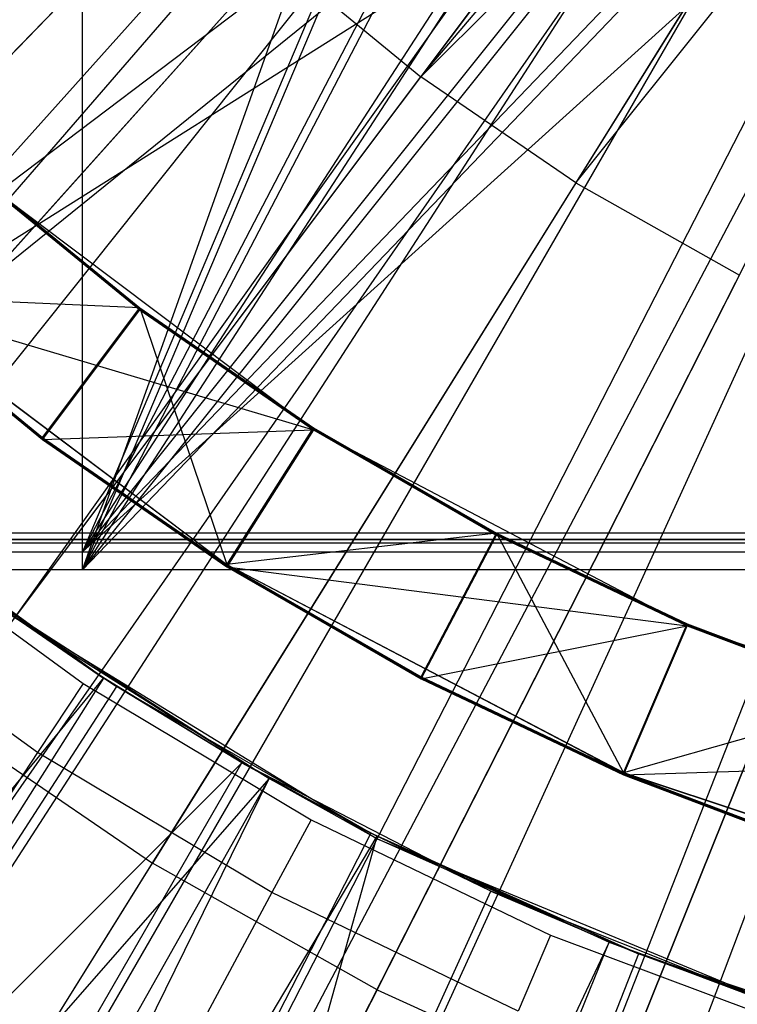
# Model space of a CAD drawing. Extents: x 0.1 to 16.1, y -7.1 to 6.9.
# Tile 33 of 118: x 7.505 to 7.749, y -1.053 to -0.719. Entities that reach past the tile are written whole.
import ezdxf

# ---------------------------------------------------------------- set-up
doc = ezdxf.new("R2010")
doc.units = 0
doc.header["$LTSCALE"] = 2.54
doc.layers.get('0').update_dxf_attribs({"color": 13, "linetype": 'CONTINUOUS'})

# ---------------------------------------------------------------- blocks, each defined once
blk = doc.blocks.new('DROPS_WOOD_A_PM_STL')
at = {"color": 0}
for p, q in [((7.52639, -0.89916, 26.35472), (7.52639, -0.09916, 26.35431)), ((7.52639, -0.89916, 26.35472), (7.52639, -0.09916, 26.35431)), ((7.52639, -0.90532, 14.40592), (7.52639, -0.10532, 14.4055)), ((7.52639, -0.90532, 14.40592), (7.52639, -0.10532, 14.4055)), ((7.52639, -0.90532, 14.40592), (7.7875, -0.17198, 14.38708)), ((7.52639, -0.90532, 14.40592), (7.7875, -0.17198, 14.38708)), ((7.80971, -0.22931, 26.37388), (7.52639, -0.89916, 26.35472)), ((7.80971, -0.22931, 26.37388), (7.52639, -0.89916, 26.35472)), ((7.80971, -0.23549, 14.38607), (7.52639, -0.90532, 14.40592)), ((7.80971, -0.23549, 14.38607), (7.52639, -0.90532, 14.40592)), ((7.84538, -0.2861, 26.37542), (7.52639, -0.89916, 26.35472)), ((7.84538, -0.2861, 26.37542), (7.52639, -0.89916, 26.35472)), ((7.84545, -0.29237, 14.38459), (7.52639, -0.90532, 14.40592)), ((7.84545, -0.29237, 14.38459), (7.52639, -0.90532, 14.40592)), ((7.34185, -0.89497, 43.38127), (7.89295, -0.32952, 43.41321)), ((7.34185, -0.89497, 43.38127), (7.89295, -0.32952, 43.41321)), ((7.89295, -0.32952, 27.41758), (7.34185, -0.89497, 27.44952)), ((7.89295, -0.32952, 27.41758), (7.34185, -0.89497, 27.44952)), ((7.89295, -0.32952, 39.41102), (7.38541, -0.89497, 39.35463)), ((7.89295, -0.32952, 39.41102), (7.38541, -0.89497, 39.35463)), ((7.89295, -0.32952, 31.41977), (7.38541, -0.89497, 31.47616)), ((7.89295, -0.32952, 31.41977), (7.38541, -0.89497, 31.47616)), ((7.89295, -0.33369, 26.37711), (7.52639, -0.89916, 26.35472)), ((7.89295, -0.33369, 26.37711), (7.52639, -0.89916, 26.35472)), ((7.89295, -0.33988, 14.38295), (7.52639, -0.90532, 14.40592)), ((7.89295, -0.33988, 14.38295), (7.52639, -0.90532, 14.40592)), ((7.94984, -0.36944, 26.37863), (7.52639, -0.89916, 26.35472)), ((7.94984, -0.36944, 26.37863), (7.52639, -0.89916, 26.35472)), ((7.94993, -0.37567, 14.38146), (7.52639, -0.90532, 14.40592)), ((7.94993, -0.37567, 14.38146), (7.52639, -0.90532, 14.40592)), ((8.14676, -0.38745, 43.41512), (7.34185, -0.89497, 43.38127)), ((8.14676, -0.38745, 43.41512), (7.34185, -0.89497, 43.38127)), ((8.01324, -0.38745, 43.41512), (7.34185, -0.89497, 43.38127)), ((8.01324, -0.38745, 43.41512), (7.34185, -0.89497, 43.38127)), ((8.01324, -0.38745, 27.41567), (7.34185, -0.89497, 27.44952)), ((8.01324, -0.38745, 27.41567), (7.34185, -0.89497, 27.44952)), ((7.38541, -0.89497, 31.47616), (8.01324, -0.38745, 31.41595)), ((7.38541, -0.89497, 31.47616), (8.01324, -0.38745, 31.41595)), ((8.01324, -0.39162, 26.37969), (7.52639, -0.89916, 26.35472)), ((8.01324, -0.39162, 26.37969), (7.52639, -0.89916, 26.35472)), ((8.01324, -0.39781, 14.38043), (7.52639, -0.90532, 14.40592)), ((8.01324, -0.39781, 14.38043), (7.52639, -0.90532, 14.40592)), ((8.0801, -0.39914, 26.38006), (7.52639, -0.89916, 26.35472)), ((8.0801, -0.39914, 26.38006), (7.52639, -0.89916, 26.35472)), ((6.57729, -1.82846, 13.79965), (7.77612, -0.4922, 14.34896)), ((6.57729, -1.82846, 13.79965), (7.77612, -0.4922, 14.34896)), ((6.72896, -1.95306, 13.79971), (7.80679, -0.51739, 14.34897)), ((6.72896, -1.95306, 13.79971), (7.80679, -0.51739, 14.34897)), ((7.80679, -0.51739, 14.34897), (7.64119, -0.73795, 14.30027)), ((7.80679, -0.51739, 14.34897), (7.64119, -0.73795, 14.30027)), ((6.79447, -2.00043, 13.79973), (7.82004, -0.52697, 14.34898)), ((6.79447, -2.00043, 13.79973), (7.82004, -0.52697, 14.34898)), ((7.64119, -0.73795, 14.30027), (7.82004, -0.52697, 14.34898)), ((7.64119, -0.73795, 14.30027), (7.82004, -0.52697, 14.34898)), ((6.89091, -2.06396, 13.79977), (7.83954, -0.53982, 14.34898)), ((6.89091, -2.06396, 13.79977), (7.83954, -0.53982, 14.34898)), ((7.83954, -0.53982, 14.34898), (7.64119, -0.73795, 14.30027)), ((7.83954, -0.53982, 14.34898), (7.64119, -0.73795, 14.30027)), ((7.83954, -0.53982, 14.34898), (7.69379, -0.77397, 14.30029)), ((7.83954, -0.53982, 14.34898), (7.69379, -0.77397, 14.30029)), ((7.72916, -0.55148, 2.32331), (7.38315, -0.98531, 2.43104)), ((7.72916, -0.55148, 2.32331), (7.38315, -0.98531, 2.43104)), ((7.03114, -2.14441, 13.79981), (7.8679, -0.55609, 14.34899)), ((7.03114, -2.14441, 13.79981), (7.8679, -0.55609, 14.34899)), ((7.69379, -0.77397, 14.30029), (7.8679, -0.55609, 14.34899)), ((7.69379, -0.77397, 14.30029), (7.8679, -0.55609, 14.34899)), ((7.06192, -2.16033, 13.79982), (7.87412, -0.55931, 14.34899)), ((7.06192, -2.16033, 13.79982), (7.87412, -0.55931, 14.34899)), ((7.24067, -2.24142, 13.79986), (7.91027, -0.57571, 14.349)), ((7.24067, -2.24142, 13.79986), (7.91027, -0.57571, 14.349)), ((7.28371, -2.25822, 13.79987), (7.91897, -0.5791, 14.349)), ((7.28371, -2.25822, 13.79987), (7.91897, -0.5791, 14.349)), ((7.77471, -0.58423, 2.32333), (7.47361, -1.05036, 2.43107)), ((7.77471, -0.58423, 2.32333), (7.47361, -1.05036, 2.43107)), ((7.82329, -0.61228, 2.32334), (7.57011, -1.10607, 2.4311)), ((7.82329, -0.61228, 2.32334), (7.57011, -1.10607, 2.4311)), ((7.87442, -0.63535, 2.32336), (7.67167, -1.15189, 2.43112)), ((7.87442, -0.63535, 2.32336), (7.67167, -1.15189, 2.43112)), ((7.41034, -0.89988, 14.24036), (7.59193, -0.69748, 14.30025)), ((7.41034, -0.89988, 14.24036), (7.59193, -0.69748, 14.30025)), ((7.59193, -0.69748, 14.30025), (7.64119, -0.73795, 14.30027)), ((7.59193, -0.69748, 14.30025), (7.64119, -0.73795, 14.30027)), ((7.47793, -0.9554, 14.24039), (7.64119, -0.73795, 14.30027)), ((7.47793, -0.9554, 14.24039), (7.64119, -0.73795, 14.30027)), ((7.69379, -0.77397, 14.30029), (7.64119, -0.73795, 14.30027)), ((7.69379, -0.77397, 14.30029), (7.64119, -0.73795, 14.30027)), ((7.49042, -0.77111, 13.823), (7.54588, -0.81639, 13.82303)), ((7.49042, -0.77111, 13.823), (7.54588, -0.81639, 13.82303)), ((7.49042, -0.77117, 13.70459), (7.54588, -0.81646, 13.70461)), ((7.49042, -0.77117, 13.70459), (7.54588, -0.81646, 13.70461)), ((7.49042, -0.77123, 13.58617), (7.54588, -0.81652, 13.58619)), ((7.49042, -0.77123, 13.58617), (7.54588, -0.81652, 13.58619)), ((7.49042, -0.77129, 13.46775), (7.54588, -0.81658, 13.46777)), ((7.49042, -0.77129, 13.46775), (7.54588, -0.81658, 13.46777)), ((7.49042, -0.77136, 13.34933), (7.54588, -0.81664, 13.34935)), ((7.49042, -0.77136, 13.34933), (7.54588, -0.81664, 13.34935)), ((7.49042, -0.77142, 13.23091), (7.54588, -0.8167, 13.23094)), ((7.49042, -0.77142, 13.23091), (7.54588, -0.8167, 13.23094)), ((7.49042, -0.77148, 13.1125), (7.54588, -0.81676, 13.11252)), ((7.49042, -0.77148, 13.1125), (7.54588, -0.81676, 13.11252)), ((7.49042, -0.77154, 12.99408), (7.54588, -0.81682, 12.9941)), ((7.49042, -0.77154, 12.99408), (7.54588, -0.81682, 12.9941)), ((7.49042, -0.7716, 12.87566), (7.54588, -0.81688, 12.87568)), ((7.49042, -0.7716, 12.87566), (7.54588, -0.81688, 12.87568)), ((7.49042, -0.77166, 12.75724), (7.54588, -0.81694, 12.75727)), ((7.49042, -0.77166, 12.75724), (7.54588, -0.81694, 12.75727)), ((7.49042, -0.77172, 12.63882), (7.54588, -0.817, 12.63885)), ((7.49042, -0.77172, 12.63882), (7.54588, -0.817, 12.63885)), ((7.49042, -0.77178, 12.52041), (7.54588, -0.81707, 12.52043)), ((7.49042, -0.77178, 12.52041), (7.54588, -0.81707, 12.52043)), ((7.49042, -0.77184, 12.40199), (7.60481, -0.8578, 12.40203)), ((7.49042, -0.77184, 12.40199), (7.60481, -0.8578, 12.40203)), ((7.69379, -0.77397, 14.30029), (7.5501, -1.00482, 14.24041)), ((7.69379, -0.77397, 14.30029), (7.5501, -1.00482, 14.24041)), ((7.69379, -0.77397, 14.30029), (7.74933, -0.80527, 14.30031)), ((7.69379, -0.77397, 14.30029), (7.74933, -0.80527, 14.30031)), ((7.62631, -1.04777, 14.24043), (7.74933, -0.80527, 14.30031)), ((7.62631, -1.04777, 14.24043), (7.74933, -0.80527, 14.30031)), ((7.45394, -0.81215, 14.09473), (7.57541, -0.90342, 14.09478)), ((7.45394, -0.81215, 14.09473), (7.57541, -0.90342, 14.09478)), ((7.45394, -0.81225, 13.90413), (7.57541, -0.90352, 13.90417)), ((7.54588, -0.81639, 13.82303), (7.45394, -0.81225, 13.90413)), ((7.45394, -0.81225, 13.90413), (7.57541, -0.90352, 13.90417)), ((7.54588, -0.81639, 13.82303), (7.45394, -0.81225, 13.90413)), ((7.45394, -0.81231, 13.78571), (7.51284, -0.86039, 13.78573)), ((7.45394, -0.81231, 13.78571), (7.51284, -0.86039, 13.78573)), ((7.45394, -0.81237, 13.66729), (7.51284, -0.86045, 13.66731)), ((7.45394, -0.81237, 13.66729), (7.51284, -0.86045, 13.66731)), ((7.45394, -0.81243, 13.54887), (7.51284, -0.86052, 13.5489)), ((7.45394, -0.81243, 13.54887), (7.51284, -0.86052, 13.5489)), ((7.45394, -0.81249, 13.43045), (7.51284, -0.86058, 13.43048)), ((7.45394, -0.81249, 13.43045), (7.51284, -0.86058, 13.43048)), ((7.45394, -0.81255, 13.31204), (7.51284, -0.86064, 13.31206)), ((7.45394, -0.81255, 13.31204), (7.51284, -0.86064, 13.31206)), ((7.45394, -0.81261, 13.19362), (7.51284, -0.8607, 13.19364)), ((7.45394, -0.81261, 13.19362), (7.51284, -0.8607, 13.19364)), ((7.45394, -0.81267, 13.0752), (7.51284, -0.86076, 13.07522)), ((7.45394, -0.81267, 13.0752), (7.51284, -0.86076, 13.07522)), ((7.45394, -0.81274, 12.95678), (7.51284, -0.86082, 12.95681)), ((7.45394, -0.81274, 12.95678), (7.51284, -0.86082, 12.95681)), ((7.45394, -0.8128, 12.83837), (7.51284, -0.86088, 12.83839)), ((7.45394, -0.8128, 12.83837), (7.51284, -0.86088, 12.83839)), ((7.45394, -0.81286, 12.71995), (7.51284, -0.86094, 12.71997)), ((7.45394, -0.81286, 12.71995), (7.51284, -0.86094, 12.71997)), ((7.45394, -0.81292, 12.60153), (7.51284, -0.861, 12.60155)), ((7.45394, -0.81292, 12.60153), (7.51284, -0.861, 12.60155)), ((7.45394, -0.81298, 12.48311), (7.60481, -0.8578, 12.40203)), ((7.45394, -0.81298, 12.48311), (7.60481, -0.8578, 12.40203)), ((7.45394, -0.81298, 12.48311), (7.51284, -0.86107, 12.48314)), ((7.45394, -0.81298, 12.48311), (7.51284, -0.86107, 12.48314)), ((7.51284, -0.86039, 13.78573), (7.54588, -0.81639, 13.82303)), ((7.51284, -0.86039, 13.78573), (7.54588, -0.81639, 13.82303)), ((7.51284, -0.86045, 13.66731), (7.54588, -0.81646, 13.70461)), ((7.51284, -0.86045, 13.66731), (7.54588, -0.81646, 13.70461)), ((7.51284, -0.86039, 13.78573), (7.54588, -0.81646, 13.70461)), ((7.51284, -0.86039, 13.78573), (7.54588, -0.81646, 13.70461)), ((7.51284, -0.86045, 13.66731), (7.54588, -0.81652, 13.58619)), ((7.51284, -0.86045, 13.66731), (7.54588, -0.81652, 13.58619)), ((7.51284, -0.86052, 13.5489), (7.54588, -0.81652, 13.58619)), ((7.51284, -0.86052, 13.5489), (7.54588, -0.81652, 13.58619)), ((7.51284, -0.86058, 13.43048), (7.54588, -0.81658, 13.46777)), ((7.51284, -0.86058, 13.43048), (7.54588, -0.81658, 13.46777)), ((7.51284, -0.86052, 13.5489), (7.54588, -0.81658, 13.46777)), ((7.51284, -0.86052, 13.5489), (7.54588, -0.81658, 13.46777)), ((7.51284, -0.86064, 13.31206), (7.54588, -0.81664, 13.34935)), ((7.51284, -0.86064, 13.31206), (7.54588, -0.81664, 13.34935)), ((7.51284, -0.86058, 13.43048), (7.54588, -0.81664, 13.34935)), ((7.51284, -0.86058, 13.43048), (7.54588, -0.81664, 13.34935)), ((7.51284, -0.8607, 13.19364), (7.54588, -0.8167, 13.23094)), ((7.51284, -0.8607, 13.19364), (7.54588, -0.8167, 13.23094)), ((7.51284, -0.86064, 13.31206), (7.54588, -0.8167, 13.23094)), ((7.51284, -0.86064, 13.31206), (7.54588, -0.8167, 13.23094)), ((7.51284, -0.86076, 13.07522), (7.54588, -0.81676, 13.11252)), ((7.51284, -0.86076, 13.07522), (7.54588, -0.81676, 13.11252)), ((7.51284, -0.8607, 13.19364), (7.54588, -0.81676, 13.11252)), ((7.51284, -0.8607, 13.19364), (7.54588, -0.81676, 13.11252)), ((7.51284, -0.86082, 12.95681), (7.54588, -0.81682, 12.9941)), ((7.51284, -0.86082, 12.95681), (7.54588, -0.81682, 12.9941)), ((7.51284, -0.86076, 13.07522), (7.54588, -0.81682, 12.9941)), ((7.51284, -0.86076, 13.07522), (7.54588, -0.81682, 12.9941)), ((7.51284, -0.86088, 12.83839), (7.54588, -0.81688, 12.87568)), ((7.51284, -0.86088, 12.83839), (7.54588, -0.81688, 12.87568)), ((7.51284, -0.86082, 12.95681), (7.54588, -0.81688, 12.87568)), ((7.51284, -0.86082, 12.95681), (7.54588, -0.81688, 12.87568)), ((7.51284, -0.86094, 12.71997), (7.54588, -0.81694, 12.75727)), ((7.51284, -0.86094, 12.71997), (7.54588, -0.81694, 12.75727)), ((7.51284, -0.86088, 12.83839), (7.54588, -0.81694, 12.75727)), ((7.51284, -0.86088, 12.83839), (7.54588, -0.81694, 12.75727)), ((7.51284, -0.861, 12.60155), (7.54588, -0.817, 12.63885)), ((7.51284, -0.861, 12.60155), (7.54588, -0.817, 12.63885)), ((7.51284, -0.86094, 12.71997), (7.54588, -0.817, 12.63885)), ((7.51284, -0.86094, 12.71997), (7.54588, -0.817, 12.63885)), ((7.51284, -0.861, 12.60155), (7.54588, -0.81707, 12.52043)), ((7.51284, -0.861, 12.60155), (7.54588, -0.81707, 12.52043)), ((7.51284, -0.86107, 12.48314), (7.54588, -0.81707, 12.52043)), ((7.51284, -0.86107, 12.48314), (7.54588, -0.81707, 12.52043)), ((7.54588, -0.81639, 13.82303), (7.60481, -0.85707, 13.82305)), ((7.54588, -0.81639, 13.82303), (7.57541, -0.90352, 13.90417)), ((7.54588, -0.81639, 13.82303), (7.60481, -0.85707, 13.82305)), ((7.54588, -0.81639, 13.82303), (7.57541, -0.90352, 13.90417)), ((7.54588, -0.81646, 13.70461), (7.60481, -0.85713, 13.70463)), ((7.54588, -0.81646, 13.70461), (7.60481, -0.85713, 13.70463)), ((7.54588, -0.81652, 13.58619), (7.60481, -0.85719, 13.58621)), ((7.54588, -0.81652, 13.58619), (7.60481, -0.85719, 13.58621)), ((7.54588, -0.81658, 13.46777), (7.60481, -0.85725, 13.46779)), ((7.54588, -0.81658, 13.46777), (7.60481, -0.85725, 13.46779)), ((7.54588, -0.81664, 13.34935), (7.60481, -0.85731, 13.34938)), ((7.54588, -0.81664, 13.34935), (7.60481, -0.85731, 13.34938)), ((7.54588, -0.8167, 13.23094), (7.60481, -0.85737, 13.23096)), ((7.54588, -0.8167, 13.23094), (7.60481, -0.85737, 13.23096)), ((7.54588, -0.81676, 13.11252), (7.60481, -0.85743, 13.11254)), ((7.54588, -0.81676, 13.11252), (7.60481, -0.85743, 13.11254)), ((7.54588, -0.81682, 12.9941), (7.60481, -0.8575, 12.99412)), ((7.54588, -0.81682, 12.9941), (7.60481, -0.8575, 12.99412)), ((7.54588, -0.81688, 12.87568), (7.60481, -0.85756, 12.8757)), ((7.54588, -0.81688, 12.87568), (7.60481, -0.85756, 12.8757)), ((7.54588, -0.81694, 12.75727), (7.60481, -0.85762, 12.75729)), ((7.54588, -0.81694, 12.75727), (7.60481, -0.85762, 12.75729)), ((7.54588, -0.817, 12.63885), (7.60481, -0.85768, 12.63887)), ((7.54588, -0.817, 12.63885), (7.60481, -0.85768, 12.63887)), ((7.54588, -0.81707, 12.52043), (7.60481, -0.85774, 12.52045)), ((7.54588, -0.81707, 12.52043), (7.60481, -0.85774, 12.52045)), ((7.80739, -0.83161, 14.30032), (7.70597, -1.08391, 14.24045)), ((7.80739, -0.83161, 14.30032), (7.70597, -1.08391, 14.24045)), ((7.51284, -0.86107, 12.48314), (7.60481, -0.8578, 12.40203)), ((7.51284, -0.86107, 12.48314), (7.60481, -0.8578, 12.40203)), ((7.57541, -0.90358, 13.78575), (7.60481, -0.85707, 13.82305)), ((7.57541, -0.90358, 13.78575), (7.60481, -0.85707, 13.82305)), ((7.60481, -0.85707, 13.82305), (7.57541, -0.90352, 13.90417)), ((7.60481, -0.85707, 13.82305), (7.57541, -0.90352, 13.90417)), ((7.57541, -0.90364, 13.66734), (7.60481, -0.85713, 13.70463)), ((7.57541, -0.90364, 13.66734), (7.60481, -0.85713, 13.70463)), ((7.57541, -0.90358, 13.78575), (7.60481, -0.85713, 13.70463)), ((7.57541, -0.90358, 13.78575), (7.60481, -0.85713, 13.70463)), ((7.57541, -0.90364, 13.66734), (7.60481, -0.85719, 13.58621)), ((7.57541, -0.90364, 13.66734), (7.60481, -0.85719, 13.58621)), ((7.57541, -0.90371, 13.54892), (7.60481, -0.85719, 13.58621)), ((7.57541, -0.90371, 13.54892), (7.60481, -0.85719, 13.58621)), ((7.57541, -0.90377, 13.4305), (7.60481, -0.85725, 13.46779)), ((7.57541, -0.90377, 13.4305), (7.60481, -0.85725, 13.46779)), ((7.57541, -0.90371, 13.54892), (7.60481, -0.85725, 13.46779)), ((7.57541, -0.90371, 13.54892), (7.60481, -0.85725, 13.46779)), ((7.57541, -0.90383, 13.31208), (7.60481, -0.85731, 13.34938)), ((7.57541, -0.90383, 13.31208), (7.60481, -0.85731, 13.34938)), ((7.57541, -0.90377, 13.4305), (7.60481, -0.85731, 13.34938)), ((7.57541, -0.90377, 13.4305), (7.60481, -0.85731, 13.34938)), ((7.57541, -0.90389, 13.19366), (7.60481, -0.85737, 13.23096)), ((7.57541, -0.90389, 13.19366), (7.60481, -0.85737, 13.23096)), ((7.57541, -0.90383, 13.31208), (7.60481, -0.85737, 13.23096)), ((7.57541, -0.90383, 13.31208), (7.60481, -0.85737, 13.23096)), ((7.57541, -0.90395, 13.07525), (7.60481, -0.85743, 13.11254)), ((7.57541, -0.90395, 13.07525), (7.60481, -0.85743, 13.11254)), ((7.57541, -0.90389, 13.19366), (7.60481, -0.85743, 13.11254)), ((7.57541, -0.90389, 13.19366), (7.60481, -0.85743, 13.11254)), ((7.57541, -0.90401, 12.95683), (7.60481, -0.8575, 12.99412)), ((7.57541, -0.90401, 12.95683), (7.60481, -0.8575, 12.99412)), ((7.57541, -0.90395, 13.07525), (7.60481, -0.8575, 12.99412)), ((7.57541, -0.90395, 13.07525), (7.60481, -0.8575, 12.99412)), ((7.57541, -0.90407, 12.83841), (7.60481, -0.85756, 12.8757)), ((7.57541, -0.90407, 12.83841), (7.60481, -0.85756, 12.8757)), ((7.57541, -0.90401, 12.95683), (7.60481, -0.85756, 12.8757)), ((7.57541, -0.90401, 12.95683), (7.60481, -0.85756, 12.8757)), ((7.57541, -0.90413, 12.71999), (7.60481, -0.85762, 12.75729)), ((7.57541, -0.90413, 12.71999), (7.60481, -0.85762, 12.75729)), ((7.57541, -0.90407, 12.83841), (7.60481, -0.85762, 12.75729)), ((7.57541, -0.90407, 12.83841), (7.60481, -0.85762, 12.75729)), ((7.57541, -0.90419, 12.60158), (7.60481, -0.85768, 12.63887)), ((7.57541, -0.90419, 12.60158), (7.60481, -0.85768, 12.63887)), ((7.57541, -0.90413, 12.71999), (7.60481, -0.85768, 12.63887)), ((7.57541, -0.90413, 12.71999), (7.60481, -0.85768, 12.63887)), ((7.57541, -0.90419, 12.60158), (7.60481, -0.85774, 12.52045)), ((7.57541, -0.90419, 12.60158), (7.60481, -0.85774, 12.52045)), ((7.57541, -0.90426, 12.48316), (7.60481, -0.85774, 12.52045)), ((7.57541, -0.90426, 12.48316), (7.60481, -0.85774, 12.52045)), ((7.60481, -0.8578, 12.40203), (7.57541, -0.90426, 12.48316)), ((7.60481, -0.8578, 12.40203), (7.57541, -0.90426, 12.48316)), ((7.60481, -0.85707, 13.82305), (7.66682, -0.89287, 13.82307)), ((7.60481, -0.85707, 13.82305), (7.66682, -0.89287, 13.82307)), ((7.60481, -0.85713, 13.70463), (7.66682, -0.89293, 13.70465)), ((7.60481, -0.85713, 13.70463), (7.66682, -0.89293, 13.70465)), ((7.60481, -0.85719, 13.58621), (7.66682, -0.89299, 13.58623)), ((7.60481, -0.85719, 13.58621), (7.66682, -0.89299, 13.58623)), ((7.60481, -0.85725, 13.46779), (7.66682, -0.89305, 13.46781)), ((7.60481, -0.85725, 13.46779), (7.66682, -0.89305, 13.46781)), ((7.60481, -0.85731, 13.34938), (7.66682, -0.89311, 13.34939)), ((7.60481, -0.85731, 13.34938), (7.66682, -0.89311, 13.34939)), ((7.60481, -0.85737, 13.23096), (7.66682, -0.89317, 13.23098)), ((7.60481, -0.85737, 13.23096), (7.66682, -0.89317, 13.23098)), ((7.60481, -0.85743, 13.11254), (7.66682, -0.89323, 13.11256)), ((7.60481, -0.85743, 13.11254), (7.66682, -0.89323, 13.11256)), ((7.60481, -0.8575, 12.99412), (7.66682, -0.8933, 12.99414)), ((7.60481, -0.8575, 12.99412), (7.66682, -0.8933, 12.99414)), ((7.60481, -0.85756, 12.8757), (7.66682, -0.89336, 12.87572)), ((7.60481, -0.85756, 12.8757), (7.66682, -0.89336, 12.87572)), ((7.60481, -0.85762, 12.75729), (7.66682, -0.89342, 12.75731)), ((7.60481, -0.85762, 12.75729), (7.66682, -0.89342, 12.75731)), ((7.60481, -0.85768, 12.63887), (7.66682, -0.89348, 12.63889)), ((7.60481, -0.85768, 12.63887), (7.66682, -0.89348, 12.63889)), ((7.60481, -0.85774, 12.52045), (7.66682, -0.89354, 12.52047)), ((7.60481, -0.85774, 12.52045), (7.66682, -0.89354, 12.52047)), ((7.60481, -0.8578, 12.40203), (7.73151, -0.9243, 12.40207)), ((7.60481, -0.8578, 12.40203), (7.73151, -0.9243, 12.40207)), ((7.51284, -0.86039, 13.78573), (7.57541, -0.90358, 13.78575)), ((7.51284, -0.86039, 13.78573), (7.57541, -0.90358, 13.78575)), ((7.51284, -0.86045, 13.66731), (7.57541, -0.90364, 13.66734)), ((7.51284, -0.86045, 13.66731), (7.57541, -0.90364, 13.66734)), ((7.51284, -0.86052, 13.5489), (7.57541, -0.90371, 13.54892)), ((7.51284, -0.86052, 13.5489), (7.57541, -0.90371, 13.54892)), ((7.51284, -0.86058, 13.43048), (7.57541, -0.90377, 13.4305)), ((7.51284, -0.86058, 13.43048), (7.57541, -0.90377, 13.4305)), ((7.51284, -0.86064, 13.31206), (7.57541, -0.90383, 13.31208)), ((7.51284, -0.86064, 13.31206), (7.57541, -0.90383, 13.31208)), ((7.51284, -0.8607, 13.19364), (7.57541, -0.90389, 13.19366)), ((7.51284, -0.8607, 13.19364), (7.57541, -0.90389, 13.19366)), ((7.51284, -0.86076, 13.07522), (7.57541, -0.90395, 13.07525)), ((7.51284, -0.86076, 13.07522), (7.57541, -0.90395, 13.07525)), ((7.51284, -0.86082, 12.95681), (7.57541, -0.90401, 12.95683)), ((7.51284, -0.86082, 12.95681), (7.57541, -0.90401, 12.95683)), ((7.51284, -0.86088, 12.83839), (7.57541, -0.90407, 12.83841)), ((7.51284, -0.86088, 12.83839), (7.57541, -0.90407, 12.83841)), ((7.51284, -0.86094, 12.71997), (7.57541, -0.90413, 12.71999)), ((7.51284, -0.86094, 12.71997), (7.57541, -0.90413, 12.71999)), ((7.51284, -0.861, 12.60155), (7.57541, -0.90419, 12.60158)), ((7.51284, -0.861, 12.60155), (7.57541, -0.90419, 12.60158)), ((7.51284, -0.86107, 12.48314), (7.57541, -0.90426, 12.48316)), ((7.51284, -0.86107, 12.48314), (7.57541, -0.90426, 12.48316)), ((7.53353, -0.94199, 13.9225), (7.45706, -0.88671, 13.92247)), ((7.53353, -0.94199, 13.9225), (7.45706, -0.88671, 13.92247)), ((7.45367, -0.89087, 14.09477), (7.52659, -0.94386, 14.0948)), ((7.45367, -0.89087, 14.09477), (7.52659, -0.94386, 14.0948)), ((7.33123, -0.89272, 38.84516), (7.75706, -0.89268, 38.91126)), ((7.33123, -0.89272, 38.84516), (7.75706, -0.89268, 38.91126)), ((7.34185, -0.89497, 43.38127), (8.32636, -0.89497, 43.4116)), ((8.32636, -0.89497, 27.41919), (7.34185, -0.89497, 27.44952)), ((8.32636, -0.89497, 27.41919), (7.34185, -0.89497, 27.44952)), ((7.34185, -0.89497, 43.38127), (8.32636, -0.89497, 43.4116)), ((7.38541, -0.89497, 39.35463), (8.08, -0.89497, 39.4154)), ((8.08, -0.89497, 31.4154), (7.38541, -0.89497, 31.47616)), ((7.38541, -0.89497, 39.35463), (8.08, -0.89497, 39.4154)), ((8.08, -0.89497, 31.4154), (7.38541, -0.89497, 31.47616)), ((7.66682, -0.89287, 13.82307), (7.57541, -0.90352, 13.90417)), ((7.66682, -0.89287, 13.82307), (7.57541, -0.90352, 13.90417)), ((7.64125, -0.9416, 13.78577), (7.66682, -0.89287, 13.82307)), ((7.64125, -0.9416, 13.78577), (7.66682, -0.89287, 13.82307)), ((7.64125, -0.94166, 13.66736), (7.66682, -0.89293, 13.70465)), ((7.64125, -0.94166, 13.66736), (7.66682, -0.89293, 13.70465)), ((7.64125, -0.9416, 13.78577), (7.66682, -0.89293, 13.70465)), ((7.64125, -0.9416, 13.78577), (7.66682, -0.89293, 13.70465)), ((7.64125, -0.94166, 13.66736), (7.66682, -0.89299, 13.58623)), ((7.64125, -0.94166, 13.66736), (7.66682, -0.89299, 13.58623)), ((7.64125, -0.94172, 13.54894), (7.66682, -0.89299, 13.58623)), ((7.64125, -0.94172, 13.54894), (7.66682, -0.89299, 13.58623)), ((7.64125, -0.94178, 13.43052), (7.66682, -0.89305, 13.46781)), ((7.64125, -0.94178, 13.43052), (7.66682, -0.89305, 13.46781)), ((7.64125, -0.94172, 13.54894), (7.66682, -0.89305, 13.46781)), ((7.64125, -0.94172, 13.54894), (7.66682, -0.89305, 13.46781)), ((7.64125, -0.94184, 13.3121), (7.66682, -0.89311, 13.34939)), ((7.64125, -0.94184, 13.3121), (7.66682, -0.89311, 13.34939)), ((7.64125, -0.94178, 13.43052), (7.66682, -0.89311, 13.34939)), ((7.64125, -0.94178, 13.43052), (7.66682, -0.89311, 13.34939)), ((7.64125, -0.9419, 13.19368), (7.66682, -0.89317, 13.23098)), ((7.64125, -0.9419, 13.19368), (7.66682, -0.89317, 13.23098)), ((7.64125, -0.94184, 13.3121), (7.66682, -0.89317, 13.23098)), ((7.64125, -0.94184, 13.3121), (7.66682, -0.89317, 13.23098)), ((7.64125, -0.94197, 13.07527), (7.66682, -0.89323, 13.11256)), ((7.64125, -0.94197, 13.07527), (7.66682, -0.89323, 13.11256)), ((7.64125, -0.9419, 13.19368), (7.66682, -0.89323, 13.11256)), ((7.64125, -0.9419, 13.19368), (7.66682, -0.89323, 13.11256)), ((7.64125, -0.94203, 12.95685), (7.66682, -0.8933, 12.99414)), ((7.64125, -0.94203, 12.95685), (7.66682, -0.8933, 12.99414)), ((7.64125, -0.94197, 13.07527), (7.66682, -0.8933, 12.99414)), ((7.64125, -0.94197, 13.07527), (7.66682, -0.8933, 12.99414)), ((7.64125, -0.94209, 12.83843), (7.66682, -0.89336, 12.87572)), ((7.64125, -0.94209, 12.83843), (7.66682, -0.89336, 12.87572)), ((7.64125, -0.94203, 12.95685), (7.66682, -0.89336, 12.87572)), ((7.64125, -0.94203, 12.95685), (7.66682, -0.89336, 12.87572)), ((7.64125, -0.94215, 12.72001), (7.66682, -0.89342, 12.75731)), ((7.64125, -0.94215, 12.72001), (7.66682, -0.89342, 12.75731)), ((7.64125, -0.94209, 12.83843), (7.66682, -0.89342, 12.75731)), ((7.64125, -0.94209, 12.83843), (7.66682, -0.89342, 12.75731)), ((7.64125, -0.94221, 12.6016), (7.66682, -0.89348, 12.63889)), ((7.64125, -0.94221, 12.6016), (7.66682, -0.89348, 12.63889)), ((7.64125, -0.94215, 12.72001), (7.66682, -0.89348, 12.63889)), ((7.64125, -0.94215, 12.72001), (7.66682, -0.89348, 12.63889)), ((7.64125, -0.94221, 12.6016), (7.66682, -0.89354, 12.52047)), ((7.64125, -0.94221, 12.6016), (7.66682, -0.89354, 12.52047)), ((7.64125, -0.94227, 12.48318), (7.66682, -0.89354, 12.52047)), ((7.64125, -0.94227, 12.48318), (7.66682, -0.89354, 12.52047)), ((7.66682, -0.89287, 13.82307), (7.73151, -0.92356, 13.82308)), ((7.66682, -0.89287, 13.82307), (7.70994, -0.97413, 13.90421)), ((7.66682, -0.89287, 13.82307), (7.73151, -0.92356, 13.82308)), ((7.66682, -0.89287, 13.82307), (7.70994, -0.97413, 13.90421)), ((7.66682, -0.89293, 13.70465), (7.73151, -0.92362, 13.70466)), ((7.66682, -0.89293, 13.70465), (7.73151, -0.92362, 13.70466)), ((7.66682, -0.89299, 13.58623), (7.73151, -0.92368, 13.58625)), ((7.66682, -0.89299, 13.58623), (7.73151, -0.92368, 13.58625)), ((7.66682, -0.89305, 13.46781), (7.73151, -0.92375, 13.46783)), ((7.66682, -0.89305, 13.46781), (7.73151, -0.92375, 13.46783)), ((7.66682, -0.89311, 13.34939), (7.73151, -0.92381, 13.34941)), ((7.66682, -0.89311, 13.34939), (7.73151, -0.92381, 13.34941)), ((7.66682, -0.89317, 13.23098), (7.73151, -0.92387, 13.23099)), ((7.66682, -0.89317, 13.23098), (7.73151, -0.92387, 13.23099)), ((7.66682, -0.89323, 13.11256), (7.73151, -0.92393, 13.11257)), ((7.66682, -0.89323, 13.11256), (7.73151, -0.92393, 13.11257)), ((7.66682, -0.8933, 12.99414), (7.73151, -0.92399, 12.99416)), ((7.66682, -0.8933, 12.99414), (7.73151, -0.92399, 12.99416)), ((7.66682, -0.89336, 12.87572), (7.73151, -0.92405, 12.87574)), ((7.66682, -0.89336, 12.87572), (7.73151, -0.92405, 12.87574)), ((7.66682, -0.89342, 12.75731), (7.73151, -0.92411, 12.75732)), ((7.66682, -0.89342, 12.75731), (7.73151, -0.92411, 12.75732)), ((7.66682, -0.89348, 12.63889), (7.73151, -0.92417, 12.6389)), ((7.66682, -0.89348, 12.63889), (7.73151, -0.92417, 12.6389)), ((7.66682, -0.89354, 12.52047), (7.73151, -0.92423, 12.52048)), ((7.66682, -0.89354, 12.52047), (7.73151, -0.92423, 12.52048)), ((7.75706, -0.89628, 31.94113), (7.33123, -0.89624, 32.00723)), ((7.75706, -0.89628, 31.94113), (7.33123, -0.89624, 32.00723)), ((6.7964, -0.89922, 26.24141), (7.52639, -0.89916, 26.35472)), ((6.7964, -0.89922, 26.24141), (7.52639, -0.89916, 26.35472)), ((7.52639, -0.89916, 26.35472), (8.26477, -0.89915, 26.37747)), ((7.52639, -0.89916, 26.35472), (8.26477, -0.89915, 26.37747)), ((7.52639, -0.90532, 14.40592), (6.7964, -0.90526, 14.51923)), ((7.52639, -0.90532, 14.40592), (6.7964, -0.90526, 14.51923)), ((8.26477, -0.90533, 14.38317), (7.52639, -0.90532, 14.40592)), ((8.26477, -0.90533, 14.38317), (7.52639, -0.90532, 14.40592)), ((7.57541, -0.90342, 14.09478), (7.70994, -0.97403, 14.09481)), ((7.57541, -0.90342, 14.09478), (7.57541, -0.90352, 13.90417)), ((7.57541, -0.90342, 14.09478), (7.57541, -0.90352, 13.90417)), ((7.57541, -0.90342, 14.09478), (7.70994, -0.97403, 14.09481)), ((7.57541, -0.90352, 13.90417), (7.70994, -0.97413, 13.90421)), ((7.57541, -0.90352, 13.90417), (7.70994, -0.97413, 13.90421)), ((7.57541, -0.90358, 13.78575), (7.64125, -0.9416, 13.78577)), ((7.57541, -0.90358, 13.78575), (7.64125, -0.9416, 13.78577)), ((7.57541, -0.90364, 13.66734), (7.64125, -0.94166, 13.66736)), ((7.57541, -0.90364, 13.66734), (7.64125, -0.94166, 13.66736)), ((7.57541, -0.90371, 13.54892), (7.64125, -0.94172, 13.54894)), ((7.57541, -0.90371, 13.54892), (7.64125, -0.94172, 13.54894)), ((7.57541, -0.90377, 13.4305), (7.64125, -0.94178, 13.43052)), ((7.57541, -0.90377, 13.4305), (7.64125, -0.94178, 13.43052)), ((7.57541, -0.90383, 13.31208), (7.64125, -0.94184, 13.3121)), ((7.57541, -0.90383, 13.31208), (7.64125, -0.94184, 13.3121)), ((7.57541, -0.90389, 13.19366), (7.64125, -0.9419, 13.19368)), ((7.57541, -0.90389, 13.19366), (7.64125, -0.9419, 13.19368)), ((7.57541, -0.90395, 13.07525), (7.64125, -0.94197, 13.07527)), ((7.57541, -0.90395, 13.07525), (7.64125, -0.94197, 13.07527)), ((7.57541, -0.90401, 12.95683), (7.64125, -0.94203, 12.95685)), ((7.57541, -0.90401, 12.95683), (7.64125, -0.94203, 12.95685)), ((7.57541, -0.90407, 12.83841), (7.64125, -0.94209, 12.83843)), ((7.57541, -0.90407, 12.83841), (7.64125, -0.94209, 12.83843)), ((7.57541, -0.90413, 12.71999), (7.64125, -0.94215, 12.72001)), ((7.57541, -0.90413, 12.71999), (7.64125, -0.94215, 12.72001)), ((7.57541, -0.90419, 12.60158), (7.64125, -0.94221, 12.6016)), ((7.57541, -0.90419, 12.60158), (7.64125, -0.94221, 12.6016)), ((7.57541, -0.90426, 12.48316), (7.73151, -0.9243, 12.40207)), ((7.57541, -0.90426, 12.48316), (7.64125, -0.94227, 12.48318)), ((7.57541, -0.90426, 12.48316), (7.73151, -0.9243, 12.40207)), ((7.57541, -0.90426, 12.48316), (7.64125, -0.94227, 12.48318)), ((7.51114, -0.96727, 14.09039), (7.43617, -0.91281, 14.09037)), ((7.51114, -0.96727, 14.09039), (7.43617, -0.91281, 14.09037)), ((7.49273, -0.91378, 14.08583), (7.58971, -0.97603, 14.08587)), ((7.49273, -0.91378, 14.08583), (7.58971, -0.97603, 14.08587)), ((7.49273, -0.91465, 12.40206), (7.58971, -0.97603, 14.08587)), ((7.49273, -0.91465, 12.40206), (7.62641, -0.99657, 12.4021)), ((7.49273, -0.91465, 12.40206), (7.58971, -0.97603, 14.08587)), ((7.49273, -0.91465, 12.40206), (7.62641, -0.99657, 12.4021)), ((7.50045, -0.91934, 14.08584), (7.53353, -0.94199, 13.9225)), ((7.53353, -0.94191, 14.08585), (7.50045, -0.91934, 14.08584)), ((7.50045, -0.91934, 14.08584), (7.53353, -0.94199, 13.9225)), ((7.64125, -0.94227, 12.48318), (7.73151, -0.9243, 12.40207)), ((7.64125, -0.94227, 12.48318), (7.73151, -0.9243, 12.40207)), ((7.70994, -0.97419, 13.78579), (7.73151, -0.92356, 13.82308)), ((7.70994, -0.97419, 13.78579), (7.73151, -0.92356, 13.82308)), ((7.73151, -0.92356, 13.82308), (7.70994, -0.97413, 13.90421)), ((7.73151, -0.92356, 13.82308), (7.70994, -0.97413, 13.90421)), ((7.70994, -0.97425, 13.66737), (7.73151, -0.92362, 13.70466)), ((7.70994, -0.97425, 13.66737), (7.73151, -0.92362, 13.70466)), ((7.70994, -0.97419, 13.78579), (7.73151, -0.92362, 13.70466)), ((7.70994, -0.97419, 13.78579), (7.73151, -0.92362, 13.70466)), ((7.70994, -0.97425, 13.66737), (7.73151, -0.92368, 13.58625)), ((7.70994, -0.97425, 13.66737), (7.73151, -0.92368, 13.58625)), ((7.70994, -0.97431, 13.54895), (7.73151, -0.92368, 13.58625)), ((7.70994, -0.97431, 13.54895), (7.73151, -0.92368, 13.58625)), ((7.70994, -0.97438, 13.43054), (7.73151, -0.92375, 13.46783)), ((7.70994, -0.97438, 13.43054), (7.73151, -0.92375, 13.46783)), ((7.70994, -0.97431, 13.54895), (7.73151, -0.92375, 13.46783)), ((7.70994, -0.97431, 13.54895), (7.73151, -0.92375, 13.46783)), ((7.70994, -0.97444, 13.31212), (7.73151, -0.92381, 13.34941)), ((7.70994, -0.97444, 13.31212), (7.73151, -0.92381, 13.34941)), ((7.70994, -0.97438, 13.43054), (7.73151, -0.92381, 13.34941)), ((7.70994, -0.97438, 13.43054), (7.73151, -0.92381, 13.34941)), ((7.70994, -0.9745, 13.1937), (7.73151, -0.92387, 13.23099)), ((7.70994, -0.9745, 13.1937), (7.73151, -0.92387, 13.23099)), ((7.70994, -0.97444, 13.31212), (7.73151, -0.92387, 13.23099)), ((7.70994, -0.97444, 13.31212), (7.73151, -0.92387, 13.23099)), ((7.70994, -0.97456, 13.07528), (7.73151, -0.92393, 13.11257)), ((7.70994, -0.97456, 13.07528), (7.73151, -0.92393, 13.11257)), ((7.70994, -0.9745, 13.1937), (7.73151, -0.92393, 13.11257)), ((7.70994, -0.9745, 13.1937), (7.73151, -0.92393, 13.11257)), ((7.70994, -0.97462, 12.95687), (7.73151, -0.92399, 12.99416)), ((7.70994, -0.97462, 12.95687), (7.73151, -0.92399, 12.99416)), ((7.70994, -0.97456, 13.07528), (7.73151, -0.92399, 12.99416)), ((7.70994, -0.97456, 13.07528), (7.73151, -0.92399, 12.99416)), ((7.70994, -0.97468, 12.83845), (7.73151, -0.92405, 12.87574)), ((7.70994, -0.97468, 12.83845), (7.73151, -0.92405, 12.87574)), ((7.70994, -0.97462, 12.95687), (7.73151, -0.92405, 12.87574)), ((7.70994, -0.97462, 12.95687), (7.73151, -0.92405, 12.87574)), ((7.70994, -0.97474, 12.72003), (7.73151, -0.92411, 12.75732)), ((7.70994, -0.97474, 12.72003), (7.73151, -0.92411, 12.75732)), ((7.70994, -0.97468, 12.83845), (7.73151, -0.92411, 12.75732)), ((7.70994, -0.97468, 12.83845), (7.73151, -0.92411, 12.75732)), ((7.70994, -0.9748, 12.60161), (7.73151, -0.92417, 12.6389)), ((7.70994, -0.9748, 12.60161), (7.73151, -0.92417, 12.6389)), ((7.70994, -0.97474, 12.72003), (7.73151, -0.92417, 12.6389)), ((7.70994, -0.97474, 12.72003), (7.73151, -0.92417, 12.6389)), ((7.70994, -0.9748, 12.60161), (7.73151, -0.92423, 12.52048)), ((7.70994, -0.9748, 12.60161), (7.73151, -0.92423, 12.52048)), ((7.70994, -0.97486, 12.48319), (7.73151, -0.92423, 12.52048)), ((7.70994, -0.97486, 12.48319), (7.73151, -0.92423, 12.52048)), ((7.70994, -0.97486, 12.48319), (7.73151, -0.9243, 12.40207)), ((7.70994, -0.97486, 12.48319), (7.73151, -0.9243, 12.40207)), ((7.73151, -0.92356, 13.82308), (7.79845, -0.94895, 13.82309)), ((7.73151, -0.92356, 13.82308), (7.79845, -0.94895, 13.82309)), ((7.73151, -0.92362, 13.70466), (7.79845, -0.94901, 13.70468)), ((7.73151, -0.92362, 13.70466), (7.79845, -0.94901, 13.70468)), ((7.73151, -0.92368, 13.58625), (7.79845, -0.94907, 13.58626)), ((7.73151, -0.92368, 13.58625), (7.79845, -0.94907, 13.58626)), ((7.73151, -0.92375, 13.46783), (7.79845, -0.94914, 13.46784)), ((7.73151, -0.92375, 13.46783), (7.79845, -0.94914, 13.46784)), ((7.73151, -0.92381, 13.34941), (7.79845, -0.9492, 13.34942)), ((7.73151, -0.92381, 13.34941), (7.79845, -0.9492, 13.34942)), ((7.73151, -0.92387, 13.23099), (7.79845, -0.94926, 13.23101)), ((7.73151, -0.92387, 13.23099), (7.79845, -0.94926, 13.23101)), ((7.73151, -0.92393, 13.11257), (7.79845, -0.94932, 13.11259)), ((7.73151, -0.92393, 13.11257), (7.79845, -0.94932, 13.11259)), ((7.73151, -0.92399, 12.99416), (7.79845, -0.94938, 12.99417)), ((7.73151, -0.92399, 12.99416), (7.79845, -0.94938, 12.99417)), ((7.73151, -0.92405, 12.87574), (7.79845, -0.94944, 12.87575)), ((7.73151, -0.92405, 12.87574), (7.79845, -0.94944, 12.87575)), ((7.73151, -0.92411, 12.75732), (7.79845, -0.9495, 12.75733)), ((7.73151, -0.92411, 12.75732), (7.79845, -0.9495, 12.75733)), ((7.73151, -0.92417, 12.6389), (7.79845, -0.94956, 12.63892)), ((7.73151, -0.92417, 12.6389), (7.79845, -0.94956, 12.63892)), ((7.73151, -0.92423, 12.52048), (7.79845, -0.94962, 12.5205)), ((7.73151, -0.92423, 12.52048), (7.79845, -0.94962, 12.5205)), ((7.73151, -0.9243, 12.40207), (7.86723, -0.96961, 12.40209)), ((7.73151, -0.9243, 12.40207), (7.86723, -0.96961, 12.40209)), ((7.53353, -0.94199, 13.9225), (7.24207, -1.40301, 13.77384)), ((7.53353, -0.94199, 13.9225), (7.24207, -1.40301, 13.77384)), ((7.53353, -0.94191, 14.08585), (7.53793, -0.94485, 13.9225)), ((7.58044, -0.97074, 14.08586), (7.53353, -0.94191, 14.08585)), ((7.53353, -0.94191, 14.08585), (7.53353, -0.94199, 13.9225)), ((7.53353, -0.94191, 14.08585), (7.53353, -0.94199, 13.9225)), ((7.53353, -0.94191, 14.08585), (7.53793, -0.94485, 13.9225)), ((7.53793, -0.94485, 13.9225), (7.53353, -0.94199, 13.9225)), ((7.53793, -0.94485, 13.9225), (7.53353, -0.94199, 13.9225)), ((7.64125, -0.9416, 13.78577), (7.70994, -0.97419, 13.78579)), ((7.64125, -0.9416, 13.78577), (7.70994, -0.97419, 13.78579)), ((7.64125, -0.94166, 13.66736), (7.70994, -0.97425, 13.66737)), ((7.64125, -0.94166, 13.66736), (7.70994, -0.97425, 13.66737)), ((7.64125, -0.94172, 13.54894), (7.70994, -0.97431, 13.54895)), ((7.64125, -0.94172, 13.54894), (7.70994, -0.97431, 13.54895)), ((7.64125, -0.94178, 13.43052), (7.70994, -0.97438, 13.43054)), ((7.64125, -0.94178, 13.43052), (7.70994, -0.97438, 13.43054)), ((7.64125, -0.94184, 13.3121), (7.70994, -0.97444, 13.31212)), ((7.64125, -0.94184, 13.3121), (7.70994, -0.97444, 13.31212)), ((7.64125, -0.9419, 13.19368), (7.70994, -0.9745, 13.1937)), ((7.64125, -0.9419, 13.19368), (7.70994, -0.9745, 13.1937)), ((7.64125, -0.94197, 13.07527), (7.70994, -0.97456, 13.07528)), ((7.64125, -0.94197, 13.07527), (7.70994, -0.97456, 13.07528)), ((7.64125, -0.94203, 12.95685), (7.70994, -0.97462, 12.95687)), ((7.64125, -0.94203, 12.95685), (7.70994, -0.97462, 12.95687)), ((7.64125, -0.94209, 12.83843), (7.70994, -0.97468, 12.83845)), ((7.64125, -0.94209, 12.83843), (7.70994, -0.97468, 12.83845)), ((7.64125, -0.94215, 12.72001), (7.70994, -0.97474, 12.72003)), ((7.64125, -0.94215, 12.72001), (7.70994, -0.97474, 12.72003)), ((7.53793, -0.94485, 13.9225), (7.24207, -1.40301, 13.77384)), ((7.53793, -0.94485, 13.9225), (7.24207, -1.40301, 13.77384)), ((7.52659, -0.94386, 14.0948), (7.51114, -0.96727, 14.09039)), ((7.52659, -0.94386, 14.0948), (7.51114, -0.96727, 14.09039)), ((7.52659, -0.94386, 14.0948), (7.60397, -0.99009, 14.09482)), ((7.52659, -0.94386, 14.0948), (7.60397, -0.99009, 14.09482)), ((7.58044, -0.97074, 14.08586), (7.53793, -0.94485, 13.9225)), ((7.62419, -0.99465, 13.92253), (7.53793, -0.94485, 13.9225)), ((7.58044, -0.97074, 14.08586), (7.53793, -0.94485, 13.9225)), ((7.62419, -0.99465, 13.92253), (7.53793, -0.94485, 13.9225)), ((7.64125, -0.94221, 12.6016), (7.70994, -0.9748, 12.60161)), ((7.64125, -0.94221, 12.6016), (7.70994, -0.9748, 12.60161)), ((7.64125, -0.94227, 12.48318), (7.70994, -0.97486, 12.48319)), ((7.64125, -0.94227, 12.48318), (7.70994, -0.97486, 12.48319)), ((7.79845, -0.94895, 13.82309), (7.70994, -0.97413, 13.90421)), ((7.79845, -0.94895, 13.82309), (7.70994, -0.97413, 13.90421)), ((7.47793, -0.9554, 14.24039), (7.5501, -1.00482, 14.24041)), ((7.47793, -0.9554, 14.24039), (7.5501, -1.00482, 14.24041)), ((7.51114, -0.96727, 14.09039), (7.42499, -1.09779, 14.06135)), ((7.51114, -0.96727, 14.09039), (7.42499, -1.09779, 14.06135)), ((7.59068, -1.0148, 14.09042), (7.51114, -0.96727, 14.09039)), ((7.59068, -1.0148, 14.09042), (7.51114, -0.96727, 14.09039)), ((7.58044, -0.97074, 14.08586), (7.62419, -0.99465, 13.92253)), ((7.66495, -1.01431, 14.08589), (7.58044, -0.97074, 14.08586)), ((7.58044, -0.97074, 14.08586), (7.62419, -0.99465, 13.92253)), ((7.70994, -0.97486, 12.48319), (7.86723, -0.96961, 12.40209)), ((7.70994, -0.97486, 12.48319), (7.86723, -0.96961, 12.40209)), ((7.70994, -0.97403, 14.09481), (7.85406, -1.02215, 14.09484)), ((7.70994, -0.97403, 14.09481), (7.70994, -0.97413, 13.90421)), ((7.70994, -0.97403, 14.09481), (7.85406, -1.02215, 14.09484)), ((7.70994, -0.97403, 14.09481), (7.70994, -0.97413, 13.90421)), ((7.70994, -0.97413, 13.90421), (7.85406, -1.02225, 13.90423)), ((7.70994, -0.97413, 13.90421), (7.85406, -1.02225, 13.90423)), ((7.70994, -0.97419, 13.78579), (7.78103, -1.00115, 13.7858)), ((7.70994, -0.97419, 13.78579), (7.78103, -1.00115, 13.7858)), ((7.70994, -0.97425, 13.66737), (7.78103, -1.00121, 13.66739)), ((7.70994, -0.97425, 13.66737), (7.78103, -1.00121, 13.66739)), ((7.70994, -0.97431, 13.54895), (7.78103, -1.00128, 13.54897)), ((7.70994, -0.97431, 13.54895), (7.78103, -1.00128, 13.54897)), ((7.70994, -0.97438, 13.43054), (7.78103, -1.00134, 13.43055)), ((7.70994, -0.97438, 13.43054), (7.78103, -1.00134, 13.43055)), ((7.70994, -0.97444, 13.31212), (7.78103, -1.0014, 13.31213)), ((7.70994, -0.97444, 13.31212), (7.78103, -1.0014, 13.31213)), ((7.70994, -0.9745, 13.1937), (7.78103, -1.00146, 13.19371)), ((7.70994, -0.9745, 13.1937), (7.78103, -1.00146, 13.19371)), ((7.70994, -0.97456, 13.07528), (7.78103, -1.00152, 13.0753)), ((7.70994, -0.97456, 13.07528), (7.78103, -1.00152, 13.0753)), ((7.70994, -0.97462, 12.95687), (7.78103, -1.00158, 12.95688)), ((7.70994, -0.97462, 12.95687), (7.78103, -1.00158, 12.95688)), ((7.70994, -0.97468, 12.83845), (7.78103, -1.00164, 12.83846)), ((7.70994, -0.97468, 12.83845), (7.78103, -1.00164, 12.83846)), ((7.70994, -0.97474, 12.72003), (7.78103, -1.0017, 12.72004)), ((7.70994, -0.97474, 12.72003), (7.78103, -1.0017, 12.72004)), ((7.70994, -0.9748, 12.60161), (7.78103, -1.00176, 12.60163)), ((7.70994, -0.9748, 12.60161), (7.78103, -1.00176, 12.60163)), ((7.70994, -0.97486, 12.48319), (7.78103, -1.00183, 12.48321)), ((7.70994, -0.97486, 12.48319), (7.78103, -1.00183, 12.48321)), ((7.58971, -0.97603, 14.08587), (7.24639, -1.36841, 13.97589)), ((7.58971, -0.97603, 14.08587), (7.24639, -1.36841, 13.97589)), ((7.33745, -1.42401, 13.97592), (7.58971, -0.97603, 14.08587)), ((7.33745, -1.42401, 13.97592), (7.58971, -0.97603, 14.08587)), ((7.36294, -1.43805, 13.97593), (7.58971, -0.97603, 14.08587)), ((7.36294, -1.43805, 13.97593), (7.58971, -0.97603, 14.08587)), ((7.58971, -0.97603, 14.08587), (7.62641, -0.9957, 14.08587)), ((7.62641, -0.99657, 12.4021), (7.58971, -0.97603, 14.08587)), ((7.58971, -0.97603, 14.08587), (7.62641, -0.9957, 14.08587)), ((7.62641, -0.99657, 12.4021), (7.58971, -0.97603, 14.08587)), ((7.60397, -0.99009, 14.09482), (7.59068, -1.0148, 14.09042)), ((7.60397, -0.99009, 14.09482), (7.59068, -1.0148, 14.09042)), ((7.60397, -0.99009, 14.09482), (7.68518, -1.0292, 14.09484)), ((7.60397, -0.99009, 14.09482), (7.68518, -1.0292, 14.09484)), ((7.62419, -0.99465, 13.92253), (7.37541, -1.47999, 13.77388)), ((7.62419, -0.99465, 13.92253), (7.37541, -1.47999, 13.77388)), ((7.66495, -1.01431, 14.08589), (7.62419, -0.99465, 13.92253)), ((7.71498, -1.03562, 13.92255), (7.62419, -0.99465, 13.92253)), ((7.66495, -1.01431, 14.08589), (7.62419, -0.99465, 13.92253)), ((7.71498, -1.03562, 13.92255), (7.62419, -0.99465, 13.92253)), ((7.36294, -1.43805, 13.97593), (7.62641, -0.9957, 14.08587)), ((7.36294, -1.43805, 13.97593), (7.62641, -0.9957, 14.08587)), ((7.48528, -1.49696, 13.97596), (7.62641, -0.9957, 14.08587)), ((7.48528, -1.49696, 13.97596), (7.62641, -0.9957, 14.08587)), ((7.62641, -0.99657, 12.4021), (7.62641, -0.9957, 14.08587)), ((7.62641, -0.9957, 14.08587), (7.70506, -1.03158, 14.08589)), ((7.62641, -0.99657, 12.4021), (7.62641, -0.9957, 14.08587)), ((7.62641, -0.9957, 14.08587), (7.70506, -1.03158, 14.08589)), ((7.70506, -1.03158, 14.08589), (7.62641, -0.99657, 12.4021)), ((7.62641, -0.99657, 12.4021), (7.77126, -1.05657, 12.40214)), ((7.70506, -1.03158, 14.08589), (7.62641, -0.99657, 12.4021)), ((7.62641, -0.99657, 12.4021), (7.77126, -1.05657, 12.40214)), ((7.40875, -1.23193, 14.16953), (7.5501, -1.00482, 14.24041)), ((7.40875, -1.23193, 14.16953), (7.5501, -1.00482, 14.24041)), ((7.62631, -1.04777, 14.24043), (7.5501, -1.00482, 14.24041)), ((7.62631, -1.04777, 14.24043), (7.5501, -1.00482, 14.24041)), ((7.59068, -1.0148, 14.09042), (7.51658, -1.15251, 14.06138)), ((7.59068, -1.0148, 14.09042), (7.51658, -1.15251, 14.06138)), ((7.67416, -1.055, 14.09044), (7.59068, -1.0148, 14.09042)), ((7.67416, -1.055, 14.09044), (7.59068, -1.0148, 14.09042)), ((7.66495, -1.01431, 14.08589), (7.71498, -1.03562, 13.92255)), ((7.75322, -1.04965, 14.0859), (7.66495, -1.01431, 14.08589)), ((7.66495, -1.01431, 14.08589), (7.71498, -1.03562, 13.92255)), ((7.70506, -1.03158, 14.08589), (7.48528, -1.49696, 13.97596)), ((7.70506, -1.03158, 14.08589), (7.48528, -1.49696, 13.97596)), ((7.51215, -1.50814, 13.97596), (7.70506, -1.03158, 14.08589)), ((7.51215, -1.50814, 13.97596), (7.70506, -1.03158, 14.08589)), ((7.68518, -1.0292, 14.09484), (7.67416, -1.055, 14.09044)), ((7.68518, -1.0292, 14.09484), (7.67416, -1.055, 14.09044)), ((7.68518, -1.0292, 14.09484), (7.76957, -1.06087, 14.09486)), ((7.68518, -1.0292, 14.09484), (7.76957, -1.06087, 14.09486)), ((7.70506, -1.03158, 14.08589), (7.77126, -1.0557, 14.08591)), ((7.70506, -1.03158, 14.08589), (7.77126, -1.0557, 14.08591)), ((7.70506, -1.03158, 14.08589), (7.77126, -1.05657, 12.40214)), ((7.70506, -1.03158, 14.08589), (7.77126, -1.05657, 12.40214)), ((7.71498, -1.03562, 13.92255), (7.51575, -1.54331, 13.77391)), ((7.71498, -1.03562, 13.92255), (7.51575, -1.54331, 13.77391)), ((7.75322, -1.04965, 14.0859), (7.71498, -1.03562, 13.92255)), ((7.8094, -1.06734, 13.92256), (7.71498, -1.03562, 13.92255)), ((7.75322, -1.04965, 14.0859), (7.71498, -1.03562, 13.92255)), ((7.8094, -1.06734, 13.92256), (7.71498, -1.03562, 13.92255)), ((7.62631, -1.04777, 14.24043), (7.50528, -1.28633, 14.16955)), ((7.62631, -1.04777, 14.24043), (7.50528, -1.28633, 14.16955)), ((7.62631, -1.04777, 14.24043), (7.70597, -1.08391, 14.24045)), ((7.62631, -1.04777, 14.24043), (7.70597, -1.08391, 14.24045))]:
    blk.add_line(p, q, dxfattribs=at)

msp = doc.modelspace()

# ---------------------------------------------------------------- linework, layer by layer
at = {"color": 0}
for p, q in [((7.70359, -0.546, 2.19701), (7.33065, -0.97636, 2.27976)), ((7.70359, -0.546, 2.19701), (7.33065, -0.97636, 2.27976)), ((7.74659, -0.57982, 2.19703), (7.41625, -1.04367, 2.2798)), ((7.74659, -0.57982, 2.19703), (7.41625, -1.04367, 2.2798)), ((7.79261, -0.60939, 2.19704), (7.50786, -1.10255, 2.27983)), ((7.79261, -0.60939, 2.19704), (7.50786, -1.10255, 2.27983)), ((7.84122, -0.63445, 2.19705), (7.60465, -1.15245, 2.27985)), ((7.84122, -0.63445, 2.19705), (7.60465, -1.15245, 2.27985)), ((7.53353, -0.94191, 14.08585), (7.50045, -0.91934, 14.08584)), ((7.53353, -0.94191, 14.08585), (7.17437, -1.37733, 13.96315)), ((7.53353, -0.94191, 14.08585), (7.17437, -1.37733, 13.96315)), ((7.58044, -0.97074, 14.08586), (7.53353, -0.94191, 14.08585)), ((7.17437, -1.37733, 13.96315), (7.58044, -0.97074, 14.08586)), ((7.17437, -1.37733, 13.96315), (7.58044, -0.97074, 14.08586)), ((7.29936, -1.45766, 13.96319), (7.58044, -0.97074, 14.08586)), ((7.29936, -1.45766, 13.96319), (7.58044, -0.97074, 14.08586)), ((7.66495, -1.01431, 14.08589), (7.58044, -0.97074, 14.08586)), ((7.43142, -1.52574, 13.96323), (7.66495, -1.01431, 14.08589)), ((7.43142, -1.52574, 13.96323), (7.66495, -1.01431, 14.08589)), ((7.75322, -1.04965, 14.0859), (7.66495, -1.01431, 14.08589))]:
    msp.add_line(p, q, dxfattribs=at)

# ---------------------------------------------------------------- block references
msp.add_blockref('DROPS_WOOD_A_PM_STL', (0, 0), dxfattribs=at)

doc.saveas('drawing.dxf')
